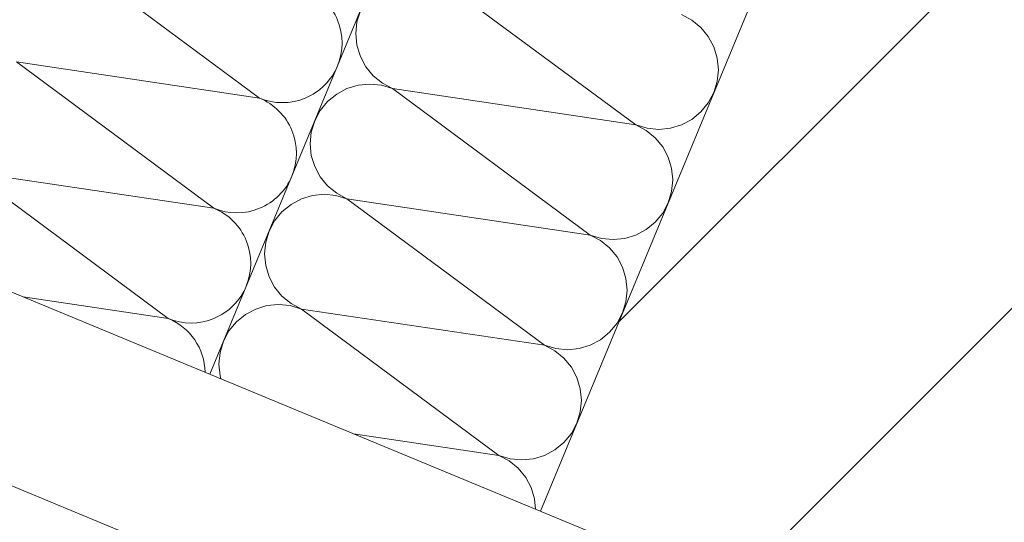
# Model space of a CAD drawing. Header units: metres. Extents: x -79 to 740, y -195 to 69.
# Tile 108 of 256: x -1.312 to -1.092, y 9.129 to 9.241. Entities that reach past the tile are written whole.
import ezdxf

# ---------------------------------------------------------------- set-up
doc = ezdxf.new("R2010")
doc.units = ezdxf.units.M
doc.header["$MEASUREMENT"] = 0
for name, color, linetype in [('95 Ausführungsplanung Bemaßung', 7, 'Continuous'), ('Neubau_10 Wand außen', 7, 'Continuous'), ('Neubau_95 Ausführungsplanung Bemaßung', 7, 'Continuous')]:
    doc.layers.add(name, color=color, linetype=linetype)
doc.styles.add('ERSTELLTER_STIL_2', font='ARIALN.TTF')
doc.dimstyles.new('ERSTELLTER_STIL__4', dxfattribs={"dimtxt": 0.125, "dimasz": 0.0951425, "dimexe": 0.18, "dimexo": 0.0625, "dimgap": 0, "dimtad": 1, "dimzin": 0, "dimdsep": 46, "dimtxsty": 'ERSTELLTER_STIL_2', "dimblk": 'ARROWHEAD_6', "dimblk1": 'ARROWHEAD_6', "dimblk2": 'ARROWHEAD_6', "dimcen": 0.09, "dimse1": 1, "dimse2": 1, "dimclrd": 7, "dimclre": 7, "dimclrt": 7, "dimazin": 0, "dimtfac": 1, "dimtdec": 4, "dimtmove": 0, "dimatfit": 3, "dimfxl": 1, "dimtolj": 1, "dimtzin": 0, "dimarcsym": 0})
doc.dimstyles.new('ERSTELLTER_STIL__8', dxfattribs={"dimtxt": 0.125, "dimasz": 0.09178743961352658, "dimexe": 0.18, "dimexo": 0.04, "dimgap": 0, "dimtad": 1, "dimtih": 1, "dimtoh": 1, "dimzin": 0, "dimdsep": 46, "dimtxsty": 'ERSTELLTER_STIL_2', "dimblk": 'ARROWHEAD_5', "dimblk1": 'ARROWHEAD_5', "dimblk2": 'ARROWHEAD_5', "dimcen": 0.09, "dimclrd": 7, "dimclre": 7, "dimclrt": 7, "dimazin": 0, "dimtfac": 1, "dimtdec": 4, "dimtmove": 2, "dimatfit": 3, "dimfxl": 1, "dimtolj": 1, "dimtzin": 0, "dimarcsym": 0})
doc.dimstyles.new('ERSTELLTER_STIL__9', dxfattribs={"dimtxt": 0.175, "dimasz": 0.0951425, "dimexe": 0.18, "dimexo": 0.0625, "dimgap": 0, "dimtad": 1, "dimzin": 0, "dimdsep": 46, "dimtxsty": 'ERSTELLTER_STIL_2', "dimblk": 'ARROWHEAD_6', "dimblk1": 'ARROWHEAD_6', "dimblk2": 'ARROWHEAD_6', "dimcen": 0.09, "dimse1": 1, "dimse2": 1, "dimclrd": 7, "dimclre": 7, "dimclrt": 7, "dimazin": 0, "dimtfac": 1, "dimtdec": 4, "dimtmove": 0, "dimatfit": 3, "dimfxl": 1, "dimtolj": 1, "dimtzin": 0, "dimarcsym": 0})

# ---------------------------------------------------------------- blocks, each defined once
blk = doc.blocks.new('*X101')
at = {"layer": 'Neubau_10 Wand außen', "color": 8, "linetype": 'Continuous', "lineweight": 9}
for p, q in [((-1.302768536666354, 9.256489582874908), (-1.258597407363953, 9.223761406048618)), ((-1.31297342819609, 9.231852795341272), (-1.258597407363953, 9.223761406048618)), ((-1.31297342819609, 9.231852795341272), (-1.268802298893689, 9.199124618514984)), ((-1.323178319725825, 9.207216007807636), (-1.279007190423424, 9.174487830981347)), ((-1.323178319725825, 9.207216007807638), (-1.268802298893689, 9.199124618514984)), ((-1.311483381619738, 9.179320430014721), (-1.279007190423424, 9.174487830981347))]:
    blk.add_line(p, q, dxfattribs=at)
for centre, radius, start, end in [((-1.253494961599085, 9.236079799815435), 0.01333333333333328, 337.4999999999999, 67.50000000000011), ((-1.253494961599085, 9.236079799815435), 0.01333333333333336, 247.4999999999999, 337.5000000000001), ((-1.263699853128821, 9.211443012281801), 0.01333333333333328, 337.4999999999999, 67.50000000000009), ((-1.263699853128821, 9.211443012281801), 0.01333333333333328, 247.4999999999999, 337.5000000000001), ((-1.273904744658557, 9.186806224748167), 0.01333333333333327, 337.4999999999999, 67.5000000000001), ((-1.273904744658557, 9.186806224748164), 0.01333333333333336, 247.4999999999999, 337.5000000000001), ((-1.284109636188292, 9.16216943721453), 0.01333333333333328, 1.250077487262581, 67.50000000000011)]:
    blk.add_arc(centre, radius, start, end, dxfattribs=at)
blk = doc.blocks.new('*X106')
at = {"layer": 'Neubau_10 Wand außen', "color": 8, "linetype": 'Continuous', "lineweight": 9}
for p, q in [((-1.218653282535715, 9.250511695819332), (-1.174482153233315, 9.217783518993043)), ((-1.2360741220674, 9.243295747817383), (-1.236832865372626, 9.240794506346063)), ((-1.161972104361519, 9.241188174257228), (-1.164277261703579, 9.242420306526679)), ((-1.236832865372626, 9.240794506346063), (-1.237089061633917, 9.238193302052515)), ((-1.159951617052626, 9.239530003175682), (-1.161972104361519, 9.241188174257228)), ((-1.237089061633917, 9.238193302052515), (-1.236832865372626, 9.235592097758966)), ((-1.158293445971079, 9.237509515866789), (-1.159951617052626, 9.239530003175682)), ((-1.236832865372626, 9.235592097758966), (-1.2360741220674, 9.233090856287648)), ((-1.157061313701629, 9.23520435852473), (-1.158293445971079, 9.237509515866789)), ((-1.156302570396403, 9.23270311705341), (-1.157061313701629, 9.23520435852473)), ((-1.2360741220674, 9.233090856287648), (-1.234841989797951, 9.230785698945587)), ((-1.156046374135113, 9.230101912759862), (-1.156302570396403, 9.23270311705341)), ((-1.234841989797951, 9.230785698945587), (-1.233183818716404, 9.228765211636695)), ((-1.233183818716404, 9.228765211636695), (-1.231163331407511, 9.227107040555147)), ((-1.156302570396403, 9.227500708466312), (-1.156046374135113, 9.230101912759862)), ((-1.236561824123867, 9.226633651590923), (-1.239063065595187, 9.225874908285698)), ((-1.233960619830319, 9.226889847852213), (-1.236561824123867, 9.226633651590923)), ((-1.231359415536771, 9.226633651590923), (-1.233960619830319, 9.226889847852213)), ((-1.228858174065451, 9.225874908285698), (-1.231359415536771, 9.226633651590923)), ((-1.231163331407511, 9.227107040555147), (-1.228858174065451, 9.225874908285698)), ((-1.157061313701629, 9.224999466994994), (-1.156302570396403, 9.227500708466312)), ((-1.241368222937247, 9.224642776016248), (-1.24338871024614, 9.222984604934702)), ((-1.239063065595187, 9.225874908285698), (-1.241368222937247, 9.224642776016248)), ((-1.228858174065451, 9.225874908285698), (-1.174482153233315, 9.217783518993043)), ((-1.228858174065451, 9.225874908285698), (-1.18468704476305, 9.193146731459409)), ((-1.158293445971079, 9.222694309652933), (-1.157061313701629, 9.224999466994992)), ((-1.24338871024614, 9.222984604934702), (-1.245046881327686, 9.220964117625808)), ((-1.159951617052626, 9.22067382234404), (-1.158293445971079, 9.222694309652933)), ((-1.245046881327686, 9.220964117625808), (-1.246279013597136, 9.218658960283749)), ((-1.161972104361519, 9.219015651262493), (-1.159951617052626, 9.22067382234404)), ((-1.246279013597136, 9.218658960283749), (-1.247037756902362, 9.216157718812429)), ((-1.174482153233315, 9.217783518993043), (-1.171980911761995, 9.217024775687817)), ((-1.172176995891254, 9.216551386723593), (-1.174482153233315, 9.217783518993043)), ((-1.166778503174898, 9.217024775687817), (-1.164277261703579, 9.217783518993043)), ((-1.164277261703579, 9.217783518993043), (-1.161972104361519, 9.219015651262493)), ((-1.247037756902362, 9.216157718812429), (-1.247293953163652, 9.213556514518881)), ((-1.170156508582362, 9.214893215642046), (-1.172176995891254, 9.216551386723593)), ((-1.171980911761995, 9.217024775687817), (-1.169379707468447, 9.216768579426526)), ((-1.169379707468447, 9.216768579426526), (-1.166778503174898, 9.217024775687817)), ((-1.247293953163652, 9.213556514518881), (-1.247037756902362, 9.210955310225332)), ((-1.168498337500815, 9.212872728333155), (-1.170156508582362, 9.214893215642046)), ((-1.167266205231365, 9.210567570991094), (-1.168498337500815, 9.212872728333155)), ((-1.247037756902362, 9.210955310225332), (-1.246279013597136, 9.208454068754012)), ((-1.166507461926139, 9.208066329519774), (-1.167266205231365, 9.210567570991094)), ((-1.246279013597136, 9.208454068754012), (-1.245046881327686, 9.206148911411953)), ((-1.166251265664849, 9.205465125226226), (-1.166507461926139, 9.208066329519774)), ((-1.245046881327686, 9.206148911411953), (-1.24338871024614, 9.20412842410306)), ((-1.166507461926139, 9.202863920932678), (-1.166251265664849, 9.205465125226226)), ((-1.24338871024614, 9.20412842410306), (-1.241368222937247, 9.202470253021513)), ((-1.241368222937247, 9.202470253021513), (-1.239063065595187, 9.201238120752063)), ((-1.167266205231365, 9.200362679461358), (-1.166507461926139, 9.202863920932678)), ((-1.249267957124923, 9.201238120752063), (-1.251573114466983, 9.200005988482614)), ((-1.246766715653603, 9.20199686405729), (-1.249267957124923, 9.201238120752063)), ((-1.244165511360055, 9.20225306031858), (-1.246766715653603, 9.20199686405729)), ((-1.241564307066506, 9.20199686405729), (-1.244165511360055, 9.20225306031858)), ((-1.239063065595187, 9.201238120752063), (-1.241564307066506, 9.20199686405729)), ((-1.239063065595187, 9.201238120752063), (-1.18468704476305, 9.193146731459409)), ((-1.239063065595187, 9.201238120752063), (-1.194891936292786, 9.168509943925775)), ((-1.168498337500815, 9.198057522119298), (-1.167266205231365, 9.200362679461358)), ((-1.253593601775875, 9.198347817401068), (-1.255251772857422, 9.196327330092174)), ((-1.251573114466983, 9.200005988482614), (-1.253593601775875, 9.198347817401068)), ((-1.170156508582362, 9.196037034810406), (-1.168498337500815, 9.198057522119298)), ((-1.255251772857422, 9.196327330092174), (-1.256483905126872, 9.194022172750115)), ((-1.172176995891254, 9.19437886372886), (-1.170156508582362, 9.196037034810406)), ((-1.256483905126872, 9.194022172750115), (-1.257242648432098, 9.191520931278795)), ((-1.174482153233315, 9.193146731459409), (-1.172176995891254, 9.19437886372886)), ((-1.257242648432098, 9.191520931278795), (-1.257498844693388, 9.188919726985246)), ((-1.18468704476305, 9.193146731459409), (-1.182185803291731, 9.192387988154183)), ((-1.18238188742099, 9.191914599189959), (-1.18468704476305, 9.193146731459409)), ((-1.180361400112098, 9.190256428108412), (-1.18238188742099, 9.191914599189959)), ((-1.182185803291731, 9.192387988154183), (-1.179584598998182, 9.192131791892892)), ((-1.179584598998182, 9.192131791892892), (-1.176983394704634, 9.192387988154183)), ((-1.176983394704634, 9.192387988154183), (-1.174482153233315, 9.193146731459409)), ((-1.178703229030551, 9.18823594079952), (-1.180361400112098, 9.190256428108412)), ((-1.257498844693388, 9.188919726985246), (-1.257242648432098, 9.186318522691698)), ((-1.177471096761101, 9.18593078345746), (-1.178703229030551, 9.18823594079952)), ((-1.257242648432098, 9.186318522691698), (-1.256483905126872, 9.183817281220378)), ((-1.176712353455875, 9.18342954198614), (-1.177471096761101, 9.18593078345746)), ((-1.256483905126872, 9.183817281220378), (-1.255251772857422, 9.181512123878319)), ((-1.176456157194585, 9.180828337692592), (-1.176712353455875, 9.18342954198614)), ((-1.255251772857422, 9.181512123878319), (-1.253593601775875, 9.179491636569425)), ((-1.176712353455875, 9.178227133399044), (-1.176456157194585, 9.180828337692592)), ((-1.253593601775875, 9.179491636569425), (-1.251573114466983, 9.177833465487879)), ((-1.177471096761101, 9.175725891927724), (-1.176712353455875, 9.178227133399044)), ((-1.259472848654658, 9.17660133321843), (-1.261778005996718, 9.17536920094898)), ((-1.256971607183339, 9.177360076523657), (-1.259472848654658, 9.17660133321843)), ((-1.25437040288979, 9.177616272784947), (-1.256971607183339, 9.177360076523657)), ((-1.251769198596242, 9.177360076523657), (-1.25437040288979, 9.177616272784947)), ((-1.249267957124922, 9.17660133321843), (-1.251769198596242, 9.177360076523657)), ((-1.251573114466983, 9.177833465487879), (-1.249267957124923, 9.176601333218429)), ((-1.249267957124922, 9.17660133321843), (-1.205096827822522, 9.143873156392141)), ((-1.249267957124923, 9.176601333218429), (-1.194891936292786, 9.168509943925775)), ((-1.263798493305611, 9.173711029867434), (-1.265456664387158, 9.17169054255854)), ((-1.261778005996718, 9.17536920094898), (-1.263798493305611, 9.173711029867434)), ((-1.178703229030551, 9.173420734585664), (-1.177471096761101, 9.175725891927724)), ((-1.265456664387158, 9.17169054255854), (-1.266688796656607, 9.169385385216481)), ((-1.180361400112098, 9.171400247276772), (-1.178703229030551, 9.173420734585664)), ((-1.266688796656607, 9.169385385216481), (-1.267447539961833, 9.166884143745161)), ((-1.18468704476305, 9.168509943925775), (-1.18238188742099, 9.169742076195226)), ((-1.18238188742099, 9.169742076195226), (-1.180361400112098, 9.171400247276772)), ((-1.194891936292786, 9.168509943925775), (-1.192390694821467, 9.167751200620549)), ((-1.192586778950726, 9.167277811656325), (-1.194891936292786, 9.168509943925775)), ((-1.190566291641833, 9.165619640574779), (-1.192586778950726, 9.167277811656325)), ((-1.192390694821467, 9.167751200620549), (-1.189789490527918, 9.167495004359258)), ((-1.189789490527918, 9.167495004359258), (-1.18718828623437, 9.167751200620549)), ((-1.18718828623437, 9.167751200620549), (-1.18468704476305, 9.168509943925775)), ((-1.267447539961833, 9.166884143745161), (-1.267703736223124, 9.164282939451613)), ((-1.188908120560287, 9.163599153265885), (-1.190566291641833, 9.165619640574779)), ((-1.267703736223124, 9.164282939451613), (-1.267447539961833, 9.161681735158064)), ((-1.187675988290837, 9.161293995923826), (-1.188908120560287, 9.163599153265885)), ((-1.267447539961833, 9.161681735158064), (-1.267238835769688, 9.160993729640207)), ((-1.186917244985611, 9.158792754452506), (-1.187675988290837, 9.161293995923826)), ((-1.186661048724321, 9.156191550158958), (-1.186917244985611, 9.158792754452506)), ((-1.186917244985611, 9.153590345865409), (-1.186661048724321, 9.156191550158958)), ((-1.187675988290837, 9.15108910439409), (-1.186917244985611, 9.153590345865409)), ((-1.188908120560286, 9.148783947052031), (-1.187676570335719, 9.151088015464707)), ((-1.237573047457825, 9.14870575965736), (-1.205096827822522, 9.143873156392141)), ((-1.190566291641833, 9.146763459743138), (-1.188908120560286, 9.148783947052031)), ((-1.194891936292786, 9.143873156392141), (-1.192586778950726, 9.145105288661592)), ((-1.192586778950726, 9.145105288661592), (-1.190566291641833, 9.146763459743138)), ((-1.205096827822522, 9.143873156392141), (-1.202595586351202, 9.143114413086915)), ((-1.202791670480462, 9.14264102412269), (-1.205096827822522, 9.143873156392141)), ((-1.202595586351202, 9.143114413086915), (-1.199994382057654, 9.142858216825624)), ((-1.199994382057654, 9.142858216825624), (-1.197393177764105, 9.143114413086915)), ((-1.197393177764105, 9.143114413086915), (-1.194891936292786, 9.143873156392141)), ((-1.200771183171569, 9.140982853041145), (-1.202791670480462, 9.14264102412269)), ((-1.199113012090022, 9.138962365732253), (-1.200771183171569, 9.140982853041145)), ((-1.197880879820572, 9.136657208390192), (-1.199113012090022, 9.138962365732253)), ((-1.197122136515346, 9.134155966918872), (-1.197880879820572, 9.136657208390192)), ((-1.196895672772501, 9.131856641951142), (-1.197122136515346, 9.134155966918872))]:
    blk.add_line(p, q, dxfattribs=at)
blk = doc.blocks.new('*D400')
at = {"layer": '95 Ausführungsplanung Bemaßung', "color": 7, "linetype": 'Continuous', "lineweight": 9}
for p, q in [((1.450975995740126, 13.5676267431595), (1.479720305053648, 13.63702164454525)), ((1.478076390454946, 13.50220060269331), (1.423875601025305, 13.63305288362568)), ((1.537719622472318, 13.53169635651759), (1.364232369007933, 13.6035571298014)), ((-2.186971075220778, 4.784845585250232), (1.450975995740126, 13.5676267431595)), ((-2.214071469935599, 4.850271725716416), (-2.159870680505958, 4.719419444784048)), ((-2.100227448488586, 4.748915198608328), (-2.273714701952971, 4.820775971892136)), ((-2.215715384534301, 4.715450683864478), (-2.186971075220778, 4.784845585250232))]:
    blk.add_line(p, q, dxfattribs=at)
at = {"layer": '95 Ausführungsplanung Bemaßung', "color": 7, "lineweight": 9, "insert": (-0.4282867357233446, 9.020017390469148), "char_height": 0.125, "attachment_point": 7, "rotation": 67.49999999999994, "style": 'ERSTELLTER_STIL_2'}
blk.add_mtext('\\A1;{\\pql;\\fArial Narrow|b0|i0|c0|p0;\\W1.000000;9,50\\fArial Narrow|b0|i0|c0|p0;\\W1.000000;\\A1{\\H.66x;\\S5^  ;}}', dxfattribs=at)
blk = doc.blocks.new('ARROWHEAD_6')
at = {"color": 0, "linetype": 'Continuous', "lineweight": 0}
for p, q in [((-0.5, -0.5), (0.5, 0.5)), ((0, 0), (-1, 0))]:
    blk.add_line(p, q, dxfattribs=at)
blk = doc.blocks.new('*D697')
at = {"layer": '95 Ausführungsplanung Bemaßung', "color": 7, "linetype": 'Continuous', "lineweight": 9}
for p, q in [((-1.359141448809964, 15.06574838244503), (-0.2890665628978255, 17.64913768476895)), ((-1.386241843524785, 15.13117452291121), (-1.332041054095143, 15.00032224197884)), ((-1.272397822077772, 15.02981799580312), (-1.445885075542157, 15.10167876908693)), ((-5.292022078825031, 5.570934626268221), (-1.359141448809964, 15.06574838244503)), ((-5.319122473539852, 5.636360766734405), (-5.26492168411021, 5.505508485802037))]:
    blk.add_line(p, q, dxfattribs=at)
at = {"layer": '95 Ausführungsplanung Bemaßung', "color": 7, "lineweight": 9, "insert": (-3.431547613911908, 10.04758801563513), "char_height": 0.175, "attachment_point": 7, "rotation": 67.49999999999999, "style": 'ERSTELLTER_STIL_2'}
blk.add_mtext('\\A1;{\\pql;\\fArial Narrow|b0|i0|c0|p0;\\W1.000000;10,27\\fArial Narrow|b0|i0|c0|p0;\\W1.000000;\\A1{\\H.66x;\\S5^  ;}}', dxfattribs=at)
blk = doc.blocks.new('*D705')
at = {"layer": '95 Ausführungsplanung Bemaßung', "color": 7, "linetype": 'Continuous', "lineweight": 9}
for p, q in [((-1.046355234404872, 14.77563073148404), (-0.9895896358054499, 14.91267500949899)), ((-1.073455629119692, 14.84105687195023), (-1.019254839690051, 14.71020459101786)), ((-4.745670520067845, 5.844693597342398), (-1.046355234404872, 14.77563073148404)), ((-4.772770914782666, 5.910119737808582), (-4.718570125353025, 5.779267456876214)), ((-4.658926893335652, 5.808763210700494), (-4.832414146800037, 5.880623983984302)), ((-4.837514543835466, 5.62296250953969), (-4.745670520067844, 5.844693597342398))]:
    blk.add_line(p, q, dxfattribs=at)
at = {"layer": '95 Ausführungsplanung Bemaßung', "color": 7, "lineweight": 9, "char_height": 0.175, "attachment_point": 7, "rotation": 67.49999999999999, "style": 'ERSTELLTER_STIL_2'}
for s, insert in [('\\A1;{\\pql;\\fArial Narrow|b0|i0|c0|p0;\\W1.000000;15}', (-1.184089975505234, 14.5345690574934)), ('\\A1;{\\pql;\\fArial Narrow|b0|i0|c0|p0;\\W1.000000;9,66\\fArial Narrow|b0|i0|c0|p0;\\W1.000000;\\A1{\\H.66x;\\S5^  ;}}', (-2.980419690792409, 10.09145679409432)), ('\\A1;{\\pql;\\fArial Narrow|b0|i0|c0|p0;\\W1.000000;24}', (-4.758843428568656, 5.904350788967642))]:
    blk.add_mtext(s, dxfattribs=dict(at, insert=insert))
blk = doc.blocks.new('*D706')
at = {"layer": '95 Ausführungsplanung Bemaßung', "color": 7, "linetype": 'Continuous', "lineweight": 9}
for p, q in [((-0.9895896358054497, 14.91267500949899), (0.08048525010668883, 17.49606431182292)), ((-1.01669003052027, 14.97810114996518), (-0.9624892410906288, 14.84724886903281)), ((-0.9028460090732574, 14.87674462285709), (-1.076333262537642, 14.94860539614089)), ((-1.046355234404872, 14.77563073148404), (-0.9895896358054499, 14.91267500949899)), ((-1.073455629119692, 14.84105687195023), (-1.019254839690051, 14.71020459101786)), ((-0.9596116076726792, 14.73970034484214), (-1.133098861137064, 14.81156111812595)), ((-4.745670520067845, 5.844693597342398), (-1.046355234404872, 14.77563073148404))]:
    blk.add_line(p, q, dxfattribs=at)
blk = doc.blocks.new('*D720')
at = {"layer": '95 Ausführungsplanung Bemaßung', "color": 7, "linetype": 'Continuous', "lineweight": 9}
for p, q in [((-2.721325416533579, 9.817496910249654), (-2.667124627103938, 9.686644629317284)), ((-2.607481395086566, 9.716140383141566), (-2.780968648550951, 9.788001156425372)), ((-4.22878558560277, 6.047313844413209), (-2.694225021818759, 9.752070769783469)), ((-4.255885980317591, 6.112739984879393), (-4.201685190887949, 5.981887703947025)), ((-4.142041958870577, 6.011383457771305), (-4.315529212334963, 6.083244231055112)), ((-4.376118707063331, 5.691620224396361), (-4.22878558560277, 6.047313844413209))]:
    blk.add_line(p, q, dxfattribs=at)
at = {"layer": '95 Ausführungsplanung Bemaßung', "color": 7, "lineweight": 9, "char_height": 0.175, "attachment_point": 7, "rotation": 67.49999999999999, "style": 'ERSTELLTER_STIL_2'}
for s, insert in [('\\A1;{\\pql;\\fArial Narrow|b0|i0|c0|p0;\\W1.000000;4,01}', (-3.569297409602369, 7.730918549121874)), ('\\A1;{\\pql;\\fArial Narrow|b0|i0|c0|p0;\\W1.000000;2,26}', (-3.34294692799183, 7.637161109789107)), ('\\A1;{\\pql;\\fArial Narrow|b0|i0|c0|p0;\\W1.000000;38\\fArial Narrow|b0|i0|c0|p0;\\W1.000000;\\A1{\\H.66x;\\S5^  ;}}', (-4.233879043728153, 6.103624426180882))]:
    blk.add_mtext(s, dxfattribs=dict(at, insert=insert))
blk = doc.blocks.new('*D721')
at = {"layer": '95 Ausführungsplanung Bemaßung', "color": 7, "linetype": 'Continuous', "lineweight": 9}
for p, q in [((-2.411039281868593, 10.43574162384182), (-0.8764787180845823, 14.14049854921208)), ((-2.438139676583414, 10.501167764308), (-2.383938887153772, 10.37031548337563)), ((-2.324295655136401, 10.39981123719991), (-2.497782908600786, 10.47167201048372)), ((-2.694225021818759, 9.752070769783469), (-2.411039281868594, 10.43574162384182)), ((-2.721325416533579, 9.817496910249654), (-2.667124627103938, 9.686644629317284)), ((-2.607481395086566, 9.716140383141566), (-2.780968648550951, 9.788001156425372)), ((-4.22878558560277, 6.047313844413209), (-2.694225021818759, 9.752070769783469))]:
    blk.add_line(p, q, dxfattribs=at)
at = {"layer": '95 Ausführungsplanung Bemaßung', "color": 7, "lineweight": 9, "insert": (-2.628085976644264, 10.00320395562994), "char_height": 0.175, "attachment_point": 7, "rotation": 67.49999999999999, "style": 'ERSTELLTER_STIL_2'}
blk.add_mtext('\\A1;{\\pql;\\fArial Narrow|b0|i0|c0|p0;\\W1.000000;74}', dxfattribs=at)
blk = doc.blocks.new('*D760')
at = {"layer": '95 Ausführungsplanung Bemaßung', "color": 7, "linetype": 'Continuous', "lineweight": 9}
for p, q in [((-3.673797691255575, 3.729174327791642), (-3.601936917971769, 3.902661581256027)), ((-3.707262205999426, 3.844662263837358), (-3.637867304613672, 3.815917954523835)), ((-3.572441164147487, 3.843018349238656), (-3.703293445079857, 3.788817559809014)), ((-3.468696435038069, 3.644218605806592), (-3.396835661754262, 3.817705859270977)), ((-3.637867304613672, 3.815917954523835), (-3.432766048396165, 3.730962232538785)), ((-3.36733990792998, 3.758062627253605), (-3.49819218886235, 3.703861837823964)), ((-3.432766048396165, 3.730962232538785), (-3.211034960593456, 3.639118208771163))]:
    blk.add_line(p, q, dxfattribs=at)
at = {"layer": '95 Ausführungsplanung Bemaßung', "color": 7, "lineweight": 9, "insert": (-3.823272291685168, 3.919775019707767), "char_height": 0.125, "attachment_point": 7, "rotation": 337.49999999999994, "style": 'ERSTELLTER_STIL_2'}
blk.add_mtext('\\A1;{\\pql;\\fArial Narrow|b0|i0|c0|p0;\\W1.000000;22}', dxfattribs=at)
blk = doc.blocks.new('*D761')
at = {"layer": '95 Ausführungsplanung Bemaßung', "color": 7, "linetype": 'Continuous', "lineweight": 9}
for p, q in [((-3.36733990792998, 3.758062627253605), (-3.49819218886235, 3.703861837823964)), ((-3.432766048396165, 3.730962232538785), (-3.211034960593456, 3.639118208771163)), ((-3.246965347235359, 3.55237458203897), (-3.175104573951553, 3.725861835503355)), ((-3.145608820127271, 3.666218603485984), (-3.276461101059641, 3.612017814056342)), ((-3.211034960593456, 3.639118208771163), (-2.046946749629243, 3.156937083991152))]:
    blk.add_line(p, q, dxfattribs=at)
blk = doc.blocks.new('*D762')
at = {"layer": '95 Ausführungsplanung Bemaßung', "color": 7, "linetype": 'Continuous', "lineweight": 9}
for p, q in [((-3.145608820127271, 3.666218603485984), (-3.276461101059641, 3.612017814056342)), ((-3.211034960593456, 3.639118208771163), (-2.046946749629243, 3.156937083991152)), ((-2.082877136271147, 3.07019345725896), (-2.01101636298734, 3.243680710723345)), ((-1.981520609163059, 3.184037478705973), (-2.112372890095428, 3.129836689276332)), ((-2.046946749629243, 3.156937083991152), (-1.825215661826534, 3.06509306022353))]:
    blk.add_line(p, q, dxfattribs=at)
at = {"layer": '95 Ausführungsplanung Bemaßung', "color": 7, "lineweight": 9, "char_height": 0.125, "attachment_point": 7, "rotation": 337.49999999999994, "style": 'ERSTELLTER_STIL_2'}
for s, insert in [('\\A1;{\\pql;\\fArial Narrow|b0|i0|c0|p0;\\W1.000000;24}', (-3.155204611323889, 3.643052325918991)), ('\\A1;{\\pql;\\fArial Narrow|b0|i0|c0|p0;\\W1.000000;1,26}', (-2.749543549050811, 3.475022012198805)), ('\\A1;{\\pql;\\fArial Narrow|b0|i0|c0|p0;\\W1.000000;24}', (-2.232351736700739, 3.260794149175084))]:
    blk.add_mtext(s, dxfattribs=dict(at, insert=insert))
blk = doc.blocks.new('*D772')
at = {"layer": '95 Ausführungsplanung Bemaßung', "color": 7, "linetype": 'Continuous', "lineweight": 9}
for p, q in [((2.786234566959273, 26.11882175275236), (2.814978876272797, 26.18821665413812)), ((2.813334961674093, 26.05339561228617), (2.759134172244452, 26.18424789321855)), ((2.872978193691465, 26.08289136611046), (2.69949094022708, 26.15475213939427)), ((-9.73715244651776, -4.115309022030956), (2.786234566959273, 26.11882175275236)), ((-9.76425284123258, -4.049882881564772), (-9.71005205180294, -4.180735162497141)), ((-9.650408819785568, -4.15123940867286), (-9.823896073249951, -4.079378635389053)), ((-9.765896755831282, -4.184703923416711), (-9.73715244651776, -4.115309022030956))]:
    blk.add_line(p, q, dxfattribs=at)
at = {"layer": '95 Ausführungsplanung Bemaßung', "color": 7, "lineweight": 9, "insert": (-3.581424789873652, 10.7310028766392), "char_height": 0.175, "attachment_point": 7, "rotation": 67.49999999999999, "style": 'ERSTELLTER_STIL_2'}
blk.add_mtext('\\A1;{\\pql;\\fArial Narrow|b0|i0|c0|p0;\\W1.000000;32,72\\fArial Narrow|b0|i0|c0|p0;\\W1.000000;\\A1{\\H.66x;\\S5^  ;}}', dxfattribs=at)
blk = doc.blocks.new('*D829')
at = {"layer": '95 Ausführungsplanung Bemaßung', "color": 7, "linetype": 'Continuous', "lineweight": 9}
for p, q in [((-2.423246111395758, 5.671861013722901), (-2.292393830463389, 5.726061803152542)), ((3.656635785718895, 3.207692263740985), (-2.357819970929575, 5.698961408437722)), ((3.59120964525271, 3.180591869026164), (3.72206192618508, 3.234792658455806))]:
    blk.add_line(p, q, dxfattribs=at)
at = {"layer": '95 Ausführungsplanung Bemaßung', "color": 7, "lineweight": 9, "char_height": 0.125, "attachment_point": 7, "rotation": 337.49999999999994, "style": 'ERSTELLTER_STIL_2'}
for s, insert in [('\\A1;{\\pql;\\fArial Narrow|b0|i0|c0|p0;\\W1.000000;24}', (-2.30198960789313, 5.702895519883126)), ('\\A1;{\\pql;\\fArial Narrow|b0|i0|c0|p0;\\W1.000000;6,51}', (0.5288552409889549, 4.530321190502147))]:
    blk.add_mtext(s, dxfattribs=dict(at, insert=insert))
blk = doc.blocks.new('*D830')
at = {"layer": '95 Ausführungsplanung Bemaßung', "color": 7, "linetype": 'Continuous', "lineweight": 9}
for p, q in [((-2.644977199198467, 5.763705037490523), (-2.514124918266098, 5.817905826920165)), ((-2.357819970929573, 5.698961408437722), (-2.579551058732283, 5.790805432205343)), ((-2.321889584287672, 5.785705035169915), (-2.393750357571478, 5.61221778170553)), ((-2.423246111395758, 5.671861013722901), (-2.292393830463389, 5.726061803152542)), ((3.656635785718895, 3.207692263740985), (-2.357819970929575, 5.698961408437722))]:
    blk.add_line(p, q, dxfattribs=at)
blk = doc.blocks.new('*D831')
at = {"layer": '95 Ausführungsplanung Bemaßung', "color": 7, "linetype": 'Continuous', "lineweight": 9}
for p, q in [((-2.748721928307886, 5.962504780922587), (-2.820582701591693, 5.789017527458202)), ((-2.784652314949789, 5.875761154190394), (-2.854047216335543, 5.904505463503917)), ((-2.719226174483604, 5.902861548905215), (-2.850078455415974, 5.848660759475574)), ((-2.54362067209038, 5.877549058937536), (-2.615481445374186, 5.704061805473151)), ((-2.579551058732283, 5.790805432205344), (-2.784652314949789, 5.875761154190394)), ((-2.644977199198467, 5.763705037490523), (-2.514124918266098, 5.817905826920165)), ((-2.357819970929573, 5.698961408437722), (-2.579551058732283, 5.790805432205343))]:
    blk.add_line(p, q, dxfattribs=at)
at = {"layer": '95 Ausführungsplanung Bemaßung', "color": 7, "lineweight": 9, "insert": (-2.970057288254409, 5.979618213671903), "char_height": 0.125, "attachment_point": 7, "rotation": 337.49999999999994, "style": 'ERSTELLTER_STIL_2'}
blk.add_mtext('\\A1;{\\pql;\\fArial Narrow|b0|i0|c0|p0;\\W1.000000;22}', dxfattribs=at)
blk = doc.blocks.new('*D857')
at = {"layer": 'Neubau_95 Ausführungsplanung Bemaßung', "linetype": 'Continuous', "lineweight": 9}
for points in [[(2.09982360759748, 13.76190011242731), (2.070951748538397, 13.66972343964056), (2.120908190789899, 13.66763684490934)], [(0.554170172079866, 12.72912750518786), (0.6331893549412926, 12.67357489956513), (0.6503790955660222, 12.72052713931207)]]:
    blk.add_hatch(color=7, dxfattribs=at).paths.add_polyline_path(points)
at = {"layer": 'Neubau_95 Ausführungsplanung Bemaßung', "color": 7, "linetype": 'Continuous', "lineweight": 9}
for p, q in [((2.09982360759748, 13.76190011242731), (2.070951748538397, 13.66972343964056)), ((2.09982360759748, 13.76190011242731), (2.120908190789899, 13.66763684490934)), ((2.120908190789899, 13.66763684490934), (2.070951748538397, 13.66972343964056)), ((0.554170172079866, 12.72912750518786), (0.6503790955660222, 12.72052713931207)), ((0.554170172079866, 12.72912750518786), (0.6331893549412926, 12.67357489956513)), ((0.6503790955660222, 12.72052713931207), (0.6331893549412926, 12.67357489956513))]:
    blk.add_line(p, q, dxfattribs=at)
blk.add_arc((0.981958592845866, 13.76190011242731), 1.117865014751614, 252.2835120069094, 355.2164879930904, dxfattribs=at)
at = {"layer": 'Neubau_95 Ausführungsplanung Bemaßung', "color": 7, "lineweight": 9, "char_height": 0.125, "attachment_point": 7, "style": 'ERSTELLTER_STIL_2'}
for s, insert in [('\\A1;{\\pql;\\fArial Narrow|b0|i0|c0|p0;\\W1.000000;ca. 112,50°}', (1.262544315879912, 12.67944187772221)), ('\\A1;{\\pql;\\fArial Narrow|b0|i0|c0|p0;\\W1.000000;parallel zum Bestand}', (1.262544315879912, 12.50444187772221))]:
    blk.add_mtext(s, dxfattribs=dict(at, insert=insert))
blk = doc.blocks.new('ARROWHEAD_5')
at = {"linetype": 'Continuous', "lineweight": 0}
blk.add_hatch(color=0, dxfattribs=at).paths.add_polyline_path([(-1, 0.2679), (0, 0), (-1, -0.2679)])
at = {"color": 0, "linetype": 'Continuous', "lineweight": 0}
blk.add_line((0, 0), (-1, 0), dxfattribs=at)

msp = doc.modelspace()

# ---------------------------------------------------------------- hatches: boundary and pattern name
at = {"layer": 'Neubau_10 Wand außen', "linetype": 'Continuous', "lineweight": 0, "true_color": 0x000000}
h = msp.add_hatch(dxfattribs=at)
h.set_pattern_fill('Beton_Stahlbeton_0001', color=18, style=0, pattern_type=2)
h.set_pattern_definition([(44.99999999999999, (0, 0), (-0.08485281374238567, 0.08485281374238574), []), (44.99999999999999, (-0.04242640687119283, 0.04242640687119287), (-0.08485281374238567, 0.08485281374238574), [0.09, -0.03])])
h.paths.add_polyline_path([(-1.195825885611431, 9.131413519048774), (-1.103437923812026, 9.093145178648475), (-1.038766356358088, 9.066357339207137), (-0.9740948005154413, 9.039569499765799), (-0.6909090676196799, 9.723240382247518), (-0.7555805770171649, 9.750028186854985), (-0.8202521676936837, 9.776816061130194), (-0.9126401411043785, 9.815084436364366)])
at = {"layer": 'Neubau_10 Wand außen', "linetype": 'Continuous', "lineweight": 9}
h = msp.add_hatch(dxfattribs=at)
h.set_pattern_fill('Holzwerkstoff_Sperrholz__D2', color=8, style=0, pattern_type=2)
h.set_pattern_definition([(0, (0, 0), (0, 0.0300000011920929), [])])
h.paths.add_polyline_path([(-1.40092713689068, 9.21636924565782), (-1.424653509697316, 9.15908871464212), (-1.127164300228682, 9.03586464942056), (-1.118745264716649, 9.056189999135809), (-1.395909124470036, 9.170995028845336), (-1.380601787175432, 9.207950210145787)])

# ---------------------------------------------------------------- linework, layer by layer
at = {"layer": 'Neubau_10 Wand außen', "color": 7, "linetype": 'Continuous', "lineweight": 13}
for p, q in [((-0.9865504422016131, 9.845699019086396), (-1.269736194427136, 9.162028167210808)), ((-0.9126401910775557, 9.815084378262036), (-1.19582594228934, 9.131413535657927)), ((-1.343646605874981, 9.192642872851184), (-1.103437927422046, 9.09314518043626)), ((-1.395909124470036, 9.170995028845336), (-1.118745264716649, 9.056189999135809))]:
    msp.add_line(p, q, dxfattribs=at)

# ---------------------------------------------------------------- block references
at = {"layer": 'Neubau_10 Wand außen', "color": 7, "lineweight": 9}
for name in ['*X101', '*X106']:
    msp.add_blockref(name, (0, 0), dxfattribs=at)

# ---------------------------------------------------------------- dimensions: what is measured, and where the dimension line sits
at = {"layer": '95 Ausführungsplanung Bemaßung', "color": 7, "linetype": 'Continuous', "lineweight": 9}
for base, p1, p2, angle, dimstyle, picture, middle, turn in [((2.786234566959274, 26.11882175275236), (-7.335199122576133, -5.110230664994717), (5.188187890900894, 25.1239001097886), 67.49999999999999, 'ERSTELLTER_STIL__9', '*D772', (-3.497538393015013, 11.26855977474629), 67.49999999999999), ((-1.359141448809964, 15.06574838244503), (-3.259620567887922, 4.729086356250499), (0.6732600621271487, 14.22390011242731), 67.49999999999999, 'ERSTELLTER_STIL__9', '*D697', (-3.347661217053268, 10.58514491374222), 67.49999999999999), ((-0.9895896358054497, 14.91267500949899), (0.821595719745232, 14.0019001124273), (0.6732600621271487, 14.22390011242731), 67.49999999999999, 'ERSTELLTER_STIL__9', '*D706', (-1.213963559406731, 14.69109636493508), 67.49999999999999), ((-1.046355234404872, 14.77563073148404), (-2.073944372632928, 4.738028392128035), (0.821595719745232, 14.0019001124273), 67.49999999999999, 'ERSTELLTER_STIL__9', '*D705', (-2.92201623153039, 10.56749243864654), 67.49999999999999), ((-2.411039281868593, 10.43574162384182), (-1.103437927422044, 9.09314518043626), (-0.8202521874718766, 9.776816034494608), 67.49999999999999, 'ERSTELLTER_STIL__9', '*D721', (-2.65795956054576, 10.15973126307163), 67.49999999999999), ((1.450975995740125, 13.5676267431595), (-2.655988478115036, 4.979118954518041), (0.9819585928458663, 13.76190011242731), 67.49999999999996, 'ERSTELLTER_STIL__4', '*D400', (-0.3865713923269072, 9.36004343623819), 67.49999999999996), ((-2.694225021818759, 9.752070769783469), (-2.637998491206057, 5.388388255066), (-1.103437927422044, 9.09314518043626), 67.49999999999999, 'ERSTELLTER_STIL__9', '*D720', (-3.563439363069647, 7.97370964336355), 67.49999999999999), ((-3.432766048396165, 3.730962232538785), (-3.259620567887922, 4.729086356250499), (-1.073983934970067, 9.425566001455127), 337.4999999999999, 'ERSTELLTER_STIL__4', '*D760', (-3.711467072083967, 3.941113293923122), 337.4999999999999), ((-3.211034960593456, 3.639118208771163), (-1.073983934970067, 9.425566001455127), (-0.8370149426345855, 9.37050953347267), 337.4999999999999, 'ERSTELLTER_STIL__4', '*D761', (-3.043399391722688, 3.664390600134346), 337.4999999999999), ((-2.784652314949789, 5.875761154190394), (-1.073983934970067, 9.425566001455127), (-3.259620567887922, 4.729086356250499), 157.4999999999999, 'ERSTELLTER_STIL__4', '*D831', (-2.858252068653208, 6.000956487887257), 337.4999999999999), ((-2.579551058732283, 5.790805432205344), (-0.8370149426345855, 9.37050953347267), (-1.073983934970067, 9.425566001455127), 157.4999999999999, 'ERSTELLTER_STIL__4', '*D830', (-2.190184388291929, 5.72423379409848), 337.4999999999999), ((-2.046946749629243, 3.156937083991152), (-0.8370149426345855, 9.37050953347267), (-3.586135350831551, -0.5589929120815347), 337.4999999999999, 'ERSTELLTER_STIL__4', '*D762', (-2.576121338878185, 3.47083769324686), 337.4999999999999), ((-2.357819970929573, 5.698961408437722), (5.693399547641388, 8.124874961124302), (-0.8370149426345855, 9.37050953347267), 157.4999999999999, 'ERSTELLTER_STIL__4', '*D829', (0.7022774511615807, 4.526136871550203), 337.4999999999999)]:
    dim = msp.add_linear_dim(base=base, p1=p1, p2=p2, angle=angle, dimstyle=dimstyle, dxfattribs=at)
    dim.commit()
    dim.dimension.update_dxf_attribs({"geometry": picture, "text_midpoint": middle, "dimtype": 160, "text_rotation": turn})
at = {"layer": 'Neubau_95 Ausführungsplanung Bemaßung', "color": 7, "linetype": 'Continuous', "lineweight": 9}
dim = msp.add_angular_dim_3p(base=(1.603011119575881, 12.8324293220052), center=(0.981958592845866, 13.76190011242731), p1=(-2.655988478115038, 4.979118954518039), p2=(4.529547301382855, 13.76190011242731), text='ca. 112,50°^Mparallel zum Bestand', dimstyle='ERSTELLTER_STIL__8', dxfattribs=at)
dim.commit()
dim.dimension.update_dxf_attribs({"geometry": '*D857', "text_midpoint": (2.070150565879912, 12.56694187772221), "dimtype": 165})

doc.saveas('drawing.dxf')
